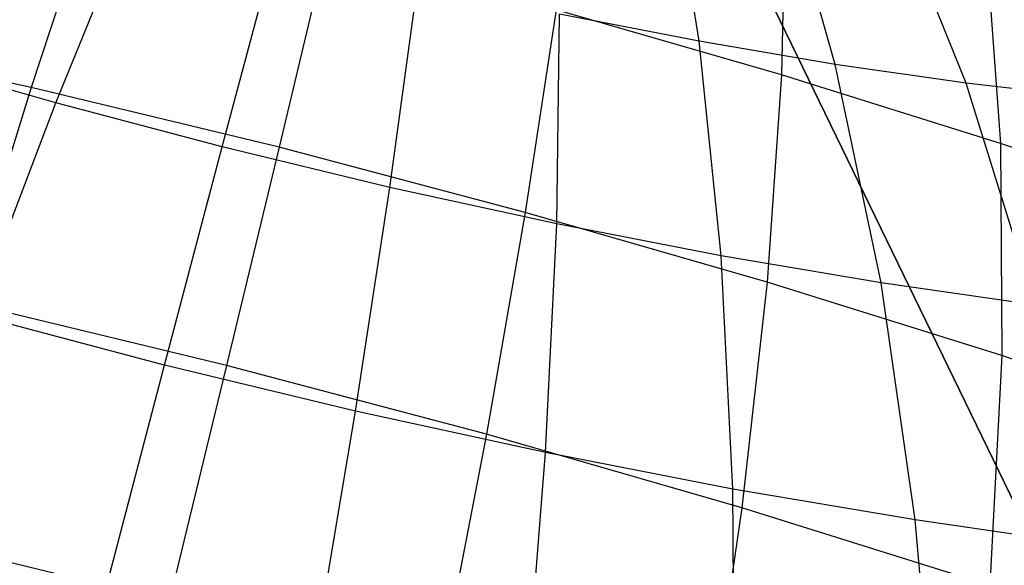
# Model space of a CAD drawing. Extents: x -11.4 to 11.4, y 1.8 to 24.6.
# Tile 123 of 199: x 2.737 to 3.078, y 14.518 to 14.707. Entities that reach past the tile are written whole.
import ezdxf

# ---------------------------------------------------------------- set-up
doc = ezdxf.new("R2010")
doc.units = 0
doc.header["$MEASUREMENT"] = 0
doc.layers.get('0').update_dxf_attribs({"color": 13, "linetype": 'CONTINUOUS'})

# ---------------------------------------------------------------- blocks, each defined once
blk = doc.blocks.new('GRUPUJ_4')
at = {"color": 0}
for p, q in [((14.5052, 12.65857, 62.0315), (14.31433, 13.0525, 62.0315)), ((14.31433, 13.0525, 62.06299), (14.5052, 12.65857, 62.06299)), ((14.5052, 12.65857, 62.0315), (14.31433, 13.0525, 62.0315)), ((14.31433, 13.0525, 62.06299), (14.5052, 12.65857, 62.06299)), ((14.37722, 12.85768, 3.58281), (14.36629, 12.92474, 3.65812)), ((14.37722, 12.85768, 3.58281), (14.36629, 12.92474, 3.65812)), ((14.42433, 12.84966, 3.59999), (14.4046, 12.91822, 3.67208)), ((14.42433, 12.84966, 3.59999), (14.4046, 12.91822, 3.67208)), ((14.46966, 12.84315, 3.62194), (14.44145, 12.91292, 3.68993)), ((14.46966, 12.84315, 3.62194), (14.44145, 12.91292, 3.68993)), ((14.16797, 12.90895, 4.85881), (14.14584, 12.84165, 4.9314)), ((14.16797, 12.90895, 4.85881), (14.14584, 12.84165, 4.9314)), ((14.40711, 12.91072, 4.76482), (14.40574, 12.84605, 4.84294)), ((14.40711, 12.91072, 4.76482), (14.40574, 12.84605, 4.84294)), ((14.15437, 12.83629, 3.49306), (14.18137, 12.90268, 3.56484)), ((14.15437, 12.83629, 3.49306), (14.18137, 12.90268, 3.56484)), ((14.21201, 12.82104, 3.48922), (14.23036, 12.88972, 3.56157)), ((14.21201, 12.82104, 3.48922), (14.23036, 12.88972, 3.56157)), ((14.24807, 12.88962, 4.86194), (14.23169, 12.82093, 4.93476)), ((14.24807, 12.88962, 4.86194), (14.23169, 12.82093, 4.93476)), ((14.47671, 12.88892, 4.7447), (14.48159, 12.82229, 4.82102)), ((14.47671, 12.88892, 4.7447), (14.48159, 12.82229, 4.82102)), ((14.27004, 12.80704, 3.49149), (14.2797, 12.87781, 3.5635)), ((14.27004, 12.80704, 3.49149), (14.2797, 12.87781, 3.5635)), ((14.32761, 12.86857, 4.85663), (14.31695, 12.79838, 4.92907)), ((14.32761, 12.86857, 4.85663), (14.31695, 12.79838, 4.92907)), ((14.40574, 12.84605, 4.84294), (14.32761, 12.86857, 4.85663)), ((14.40574, 12.84605, 4.84294), (14.32761, 12.86857, 4.85663)), ((14.32783, 12.79443, 3.49985), (14.32883, 12.86709, 3.5706)), ((14.32783, 12.79443, 3.49985), (14.32883, 12.86709, 3.5706)), ((14.37722, 12.85768, 3.58281), (14.32883, 12.86709, 3.5706)), ((14.37722, 12.85768, 3.58281), (14.32883, 12.86709, 3.5706)), ((14.14584, 12.84165, 4.9314), (14.06035, 12.8603, 4.91903)), ((14.14584, 12.84165, 4.9314), (14.06035, 12.8603, 4.91903)), ((14.42433, 12.84966, 3.59999), (14.37722, 12.85768, 3.58281)), ((14.38476, 12.78335, 3.51421), (14.37722, 12.85768, 3.58281)), ((14.38476, 12.78335, 3.51421), (14.37722, 12.85768, 3.58281)), ((14.42433, 12.84966, 3.59999), (14.37722, 12.85768, 3.58281)), ((14.15437, 12.83629, 3.49306), (14.09776, 12.85261, 3.50298)), ((14.15437, 12.83629, 3.49306), (14.09776, 12.85261, 3.50298)), ((14.46966, 12.84315, 3.62194), (14.42433, 12.84966, 3.59999)), ((14.46966, 12.84315, 3.62194), (14.42433, 12.84966, 3.59999)), ((14.44018, 12.77392, 3.53441), (14.42433, 12.84966, 3.59999)), ((14.44018, 12.77392, 3.53441), (14.42433, 12.84966, 3.59999)), ((14.40574, 12.84605, 4.84294), (14.40068, 12.77423, 4.91439)), ((14.40574, 12.84605, 4.84294), (14.40068, 12.77423, 4.91439)), ((14.48159, 12.82229, 4.82102), (14.40574, 12.84605, 4.84294)), ((14.48159, 12.82229, 4.82102), (14.40574, 12.84605, 4.84294)), ((14.14584, 12.84165, 4.9314), (14.12278, 12.76725, 4.99637)), ((14.14584, 12.84165, 4.9314), (14.12278, 12.76725, 4.99637)), ((14.23169, 12.82093, 4.93476), (14.14584, 12.84165, 4.9314)), ((14.23169, 12.82093, 4.93476), (14.14584, 12.84165, 4.9314)), ((14.51271, 12.83819, 3.64843), (14.46966, 12.84315, 3.62194)), ((14.49351, 12.76626, 3.56023), (14.46966, 12.84315, 3.62194)), ((14.51271, 12.83819, 3.64843), (14.46966, 12.84315, 3.62194)), ((14.49351, 12.76626, 3.56023), (14.46966, 12.84315, 3.62194)), ((14.12636, 12.76286, 3.42895), (14.15437, 12.83629, 3.49306)), ((14.12636, 12.76286, 3.42895), (14.15437, 12.83629, 3.49306)), ((14.21201, 12.82104, 3.48922), (14.15437, 12.83629, 3.49306)), ((14.21201, 12.82104, 3.48922), (14.15437, 12.83629, 3.49306)), ((14.19202, 12.74549, 3.42456), (14.21201, 12.82104, 3.48922)), ((14.19202, 12.74549, 3.42456), (14.21201, 12.82104, 3.48922)), ((14.27004, 12.80704, 3.49149), (14.21201, 12.82104, 3.48922)), ((14.27004, 12.80704, 3.49149), (14.21201, 12.82104, 3.48922)), ((14.23169, 12.82093, 4.93476), (14.21347, 12.74536, 4.99992)), ((14.23169, 12.82093, 4.93476), (14.21347, 12.74536, 4.99992)), ((14.31695, 12.79838, 4.92907), (14.23169, 12.82093, 4.93476)), ((14.31695, 12.79838, 4.92907), (14.23169, 12.82093, 4.93476)), ((14.55434, 12.79756, 4.7911), (14.48159, 12.82229, 4.82102)), ((14.55434, 12.79756, 4.7911), (14.48159, 12.82229, 4.82102)), ((14.48159, 12.82229, 4.82102), (14.48198, 12.74877, 4.89089)), ((14.48159, 12.82229, 4.82102), (14.48198, 12.74877, 4.89089)), ((14.25813, 12.72953, 3.42715), (14.27004, 12.80704, 3.49149)), ((14.25813, 12.72953, 3.42715), (14.27004, 12.80704, 3.49149)), ((14.32783, 12.79443, 3.49985), (14.27004, 12.80704, 3.49149)), ((14.32783, 12.79443, 3.49985), (14.27004, 12.80704, 3.49149)), ((14.31695, 12.79838, 4.92907), (14.30353, 12.72154, 4.99391)), ((14.31695, 12.79838, 4.92907), (14.30353, 12.72154, 4.99391)), ((14.40068, 12.77423, 4.91439), (14.31695, 12.79838, 4.92907)), ((14.40068, 12.77423, 4.91439), (14.31695, 12.79838, 4.92907)), ((14.32398, 12.71517, 3.43667), (14.32783, 12.79443, 3.49985)), ((14.32398, 12.71517, 3.43667), (14.32783, 12.79443, 3.49985)), ((14.38476, 12.78335, 3.51421), (14.32783, 12.79443, 3.49985)), ((14.38476, 12.78335, 3.51421), (14.32783, 12.79443, 3.49985)), ((14.38883, 12.70254, 3.45303), (14.38476, 12.78335, 3.51421)), ((14.44018, 12.77392, 3.53441), (14.38476, 12.78335, 3.51421)), ((14.38883, 12.70254, 3.45303), (14.38476, 12.78335, 3.51421)), ((14.44018, 12.77392, 3.53441), (14.38476, 12.78335, 3.51421)), ((14.40068, 12.77423, 4.91439), (14.39199, 12.69604, 4.9784)), ((14.40068, 12.77423, 4.91439), (14.39199, 12.69604, 4.9784)), ((14.48198, 12.74877, 4.89089), (14.40068, 12.77423, 4.91439)), ((14.48198, 12.74877, 4.89089), (14.40068, 12.77423, 4.91439)), ((14.49351, 12.76626, 3.56023), (14.44018, 12.77392, 3.53441)), ((14.45198, 12.69181, 3.47605), (14.44018, 12.77392, 3.53441)), ((14.49351, 12.76626, 3.56023), (14.44018, 12.77392, 3.53441)), ((14.45198, 12.69181, 3.47605), (14.44018, 12.77392, 3.53441)), ((14.21347, 12.74536, 4.99992), (14.12278, 12.76725, 4.99637)), ((14.21347, 12.74536, 4.99992), (14.12278, 12.76725, 4.99637)), ((14.19202, 12.74549, 3.42456), (14.12636, 12.76286, 3.42895)), ((14.19202, 12.74549, 3.42456), (14.12636, 12.76286, 3.42895)), ((14.48198, 12.74877, 4.89089), (14.47786, 12.66914, 4.95358)), ((14.48198, 12.74877, 4.89089), (14.47786, 12.66914, 4.95358)), ((14.55995, 12.72226, 4.85883), (14.48198, 12.74877, 4.89089)), ((14.55995, 12.72226, 4.85883), (14.48198, 12.74877, 4.89089)), ((14.17061, 12.66386, 3.3683), (14.19202, 12.74549, 3.42456)), ((14.17061, 12.66386, 3.3683), (14.19202, 12.74549, 3.42456)), ((14.25813, 12.72953, 3.42715), (14.19202, 12.74549, 3.42456)), ((14.25813, 12.72953, 3.42715), (14.19202, 12.74549, 3.42456)), ((14.21347, 12.74536, 4.99992), (14.1936, 12.66372, 5.05673)), ((14.21347, 12.74536, 4.99992), (14.1936, 12.66372, 5.05673)), ((14.30353, 12.72154, 4.99391), (14.21347, 12.74536, 4.99992)), ((14.30353, 12.72154, 4.99391), (14.21347, 12.74536, 4.99992)), ((14.2441, 12.64612, 3.37117), (14.25813, 12.72953, 3.42715)), ((14.2441, 12.64612, 3.37117), (14.25813, 12.72953, 3.42715)), ((14.32398, 12.71517, 3.43667), (14.25813, 12.72953, 3.42715)), ((14.32398, 12.71517, 3.43667), (14.25813, 12.72953, 3.42715)), ((14.30353, 12.72154, 4.99391), (14.28751, 12.63888, 5.05046)), ((14.30353, 12.72154, 4.99391), (14.28751, 12.63888, 5.05046)), ((14.39199, 12.69604, 4.9784), (14.30353, 12.72154, 4.99391)), ((14.39199, 12.69604, 4.9784), (14.30353, 12.72154, 4.99391)), ((14.3173, 12.63015, 3.38176), (14.32398, 12.71517, 3.43667)), ((14.3173, 12.63015, 3.38176), (14.32398, 12.71517, 3.43667)), ((14.38883, 12.70254, 3.45303), (14.32398, 12.71517, 3.43667)), ((14.38883, 12.70254, 3.45303), (14.32398, 12.71517, 3.43667)), ((14.38939, 12.61612, 3.39995), (14.38883, 12.70254, 3.45303)), ((14.45198, 12.69181, 3.47605), (14.38883, 12.70254, 3.45303)), ((14.45198, 12.69181, 3.47605), (14.38883, 12.70254, 3.45303)), ((14.38939, 12.61612, 3.39995), (14.38883, 12.70254, 3.45303)), ((14.39199, 12.69604, 4.9784), (14.37974, 12.61229, 5.0343)), ((14.39199, 12.69604, 4.9784), (14.37974, 12.61229, 5.0343)), ((14.47786, 12.66914, 4.95358), (14.39199, 12.69604, 4.9784)), ((14.47786, 12.66914, 4.95358), (14.39199, 12.69604, 4.9784)), ((14.51273, 12.68307, 3.50547), (14.45198, 12.69181, 3.47605)), ((14.51273, 12.68307, 3.50547), (14.45198, 12.69181, 3.47605)), ((14.45958, 12.60418, 3.42553), (14.45198, 12.69181, 3.47605)), ((14.45958, 12.60418, 3.42553), (14.45198, 12.69181, 3.47605)), ((14.1936, 12.66372, 5.05673), (14.09904, 12.68654, 5.05303)), ((14.1936, 12.66372, 5.05673), (14.09904, 12.68654, 5.05303))]:
    blk.add_line(p, q, dxfattribs=at)
blk = doc.blocks.new('SATELLITE_M_ZWIS-11230-112')
at = {"color": 0}
blk.add_blockref('GRUPUJ_4', (-11.40464, 1.84184, 0.62927), dxfattribs=at)

msp = doc.modelspace()

# ---------------------------------------------------------------- block references
at = {"color": 0}
msp.add_blockref('SATELLITE_M_ZWIS-11230-112', (0, 0), dxfattribs=at)

doc.saveas('drawing.dxf')
